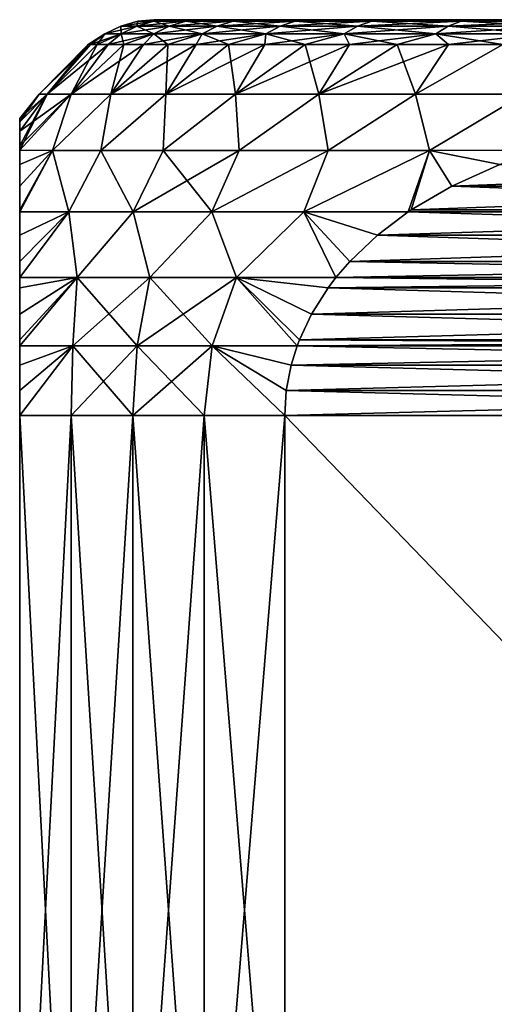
# Model space of a CAD drawing. Header units: metres. Extents: x -109 to 109, y -505 to 40.
# Tile 236 of 256: x 61.5 to 66.3, y -0.95 to 9. Entities that reach past the tile are written whole.
import ezdxf

# ---------------------------------------------------------------- set-up
doc = ezdxf.new("R2010")
doc.units = ezdxf.units.M
doc.layers.add('solid_K244224000C74', color=7, linetype='CONTINUOUS')

msp = doc.modelspace()

# ---------------------------------------------------------------- linework, layer by layer
at = {"layer": 'solid_K244224000C74'}
for points in [[(62.856674, 8.983721, -2.236709), (62.684948, 8.93535, -2.264863), (62.521057, 8.93535, -0.757916)], [(62.694824, 8.983721, -0.748495), (62.521057, 8.93535, -0.757916), (62.521057, 8.93535, 0.757916)], [(62.694824, 8.983721, -0.748495), (62.856674, 8.983721, -2.236709), (62.521057, 8.93535, -0.757916)], [(62.694824, 8.983721, 0.748495), (62.521057, 8.93535, 0.757916), (62.684948, 8.93535, 2.264863)], [(62.694824, 8.983721, 0.748495), (62.694824, 8.983721, -0.748495), (62.521057, 8.93535, 0.757916)], [(63.178486, 8.983721, -3.698701), (63.010807, 8.93535, -3.745256), (62.684948, 8.93535, -2.264863)], [(62.856674, 8.983721, -2.236709), (63.178486, 8.983721, -3.698701), (62.684948, 8.93535, -2.264863)], [(62.856674, 8.983721, 2.236709), (62.684948, 8.93535, 2.264863), (63.010807, 8.93535, 3.745256)], [(62.856674, 8.983721, 2.236709), (62.694824, 8.983721, 0.748495), (62.684948, 8.93535, 2.264863)], [(62.694824, 8.983721, 0.748495), (62.940079, 9, 1.527998), (62.854248, 9)], [(62.856674, 8.983721, 2.236709), (62.940079, 9, 1.527998), (62.694824, 8.983721, 0.748495)], [(62.694824, 8.983721, -0.748495), (62.854248, 9), (62.940079, 9, -1.527998)], [(62.694824, 8.983721, 0.748495), (62.854248, 9), (62.694824, 8.983721, -0.748495)], [(62.694824, 8.983721, -0.748495), (62.940079, 9, -1.527998), (62.856674, 8.983721, -2.236709)], [(62.940079, 9, -1.527998), (62.854248, 9), (62.940079, 9, 1.527998)], [(62.856674, 8.983721, 2.236709), (63.196533, 9, 3.03705), (62.940079, 9, 1.527998)], [(63.178486, 8.983721, 3.698701), (63.196533, 9, 3.03705), (62.856674, 8.983721, 2.236709)], [(62.856674, 8.983721, -2.236709), (62.940079, 9, -1.527998), (63.196533, 9, -3.03705)], [(62.856674, 8.983721, -2.236709), (63.196533, 9, -3.03705), (63.178486, 8.983721, -3.698701)], [(63.178486, 8.983721, 3.698701), (62.856674, 8.983721, 2.236709), (63.010807, 8.93535, 3.745256)], [(62.940079, 9, -1.527998), (62.940079, 9, 1.527998), (63.196533, 9, 3.03705)], [(63.196533, 9, -3.03705), (62.940079, 9, -1.527998), (63.196533, 9, 3.03705)], [(63.656475, 8.983721, -5.117328), (63.494816, 8.93535, -5.181739), (63.010807, 8.93535, -3.745256)], [(63.178486, 8.983721, -3.698701), (63.656475, 8.983721, -5.117328), (63.010807, 8.93535, -3.745256)], [(63.178486, 8.983721, 3.698701), (63.010807, 8.93535, 3.745256), (63.494816, 8.93535, 5.181739)], [(63.178486, 8.983721, 3.698701), (63.620392, 9, 4.507956), (63.196533, 9, 3.03705)], [(63.656475, 8.983721, 5.117328), (63.620392, 9, 4.507956), (63.178486, 8.983721, 3.698701)], [(63.178486, 8.983721, -3.698701), (63.196533, 9, -3.03705), (63.620392, 9, -4.507956)], [(63.178486, 8.983721, -3.698701), (63.620392, 9, -4.507956), (63.656475, 8.983721, -5.117328)], [(63.656475, 8.983721, 5.117328), (63.178486, 8.983721, 3.698701), (63.494816, 8.93535, 5.181739)], [(63.196533, 9, -3.03705), (63.196533, 9, 3.03705), (63.620392, 9, 4.507956)], [(63.620392, 9, -4.507956), (63.196533, 9, -3.03705), (63.620392, 9, 4.507956)], [(64.285042, 8.983721, -6.475959), (64.131294, 8.93535, -6.557472), (63.494816, 8.93535, -5.181739)], [(63.656475, 8.983721, -5.117328), (64.285042, 8.983721, -6.475959), (63.494816, 8.93535, -5.181739)], [(63.656475, 8.983721, 5.117328), (63.494816, 8.93535, 5.181739), (64.131294, 8.93535, 6.557472)], [(63.620392, 9, -4.507956), (63.620392, 9, 4.507956), (64.206253, 9, 5.922012)], [(63.656475, 8.983721, 5.117328), (64.206253, 9, 5.922012), (63.620392, 9, 4.507956)], [(64.206253, 9, -5.922012), (63.620392, 9, -4.507956), (64.206253, 9, 5.922012)], [(63.656475, 8.983721, -5.117328), (63.620392, 9, -4.507956), (64.206253, 9, -5.922012)], [(64.285042, 8.983721, 6.475959), (64.206253, 9, 5.922012), (63.656475, 8.983721, 5.117328)], [(63.656475, 8.983721, -5.117328), (64.206253, 9, -5.922012), (64.285042, 8.983721, -6.475959)], [(64.285042, 8.983721, 6.475959), (63.656475, 8.983721, 5.117328), (64.131294, 8.93535, 6.557472)], [(65.056824, 8.983721, -7.758666), (64.912788, 8.93535, -7.856324), (64.131294, 8.93535, -6.557472)], [(64.285042, 8.983721, -6.475959), (65.056824, 8.983721, -7.758666), (64.131294, 8.93535, -6.557472)], [(64.285042, 8.983721, 6.475959), (64.131294, 8.93535, 6.557472), (64.912788, 8.93535, 7.856324)], [(64.206253, 9, -5.922012), (64.206253, 9, 5.922012), (64.946648, 9, 7.261303)], [(64.285042, 8.983721, 6.475959), (64.946648, 9, 7.261303), (64.206253, 9, 5.922012)], [(64.946648, 9, -7.261303), (64.206253, 9, -5.922012), (64.946648, 9, 7.261303)], [(64.285042, 8.983721, -6.475959), (64.206253, 9, -5.922012), (64.946648, 9, -7.261303)], [(65.056824, 8.983721, 7.758666), (64.946648, 9, 7.261303), (64.285042, 8.983721, 6.475959)], [(64.285042, 8.983721, -6.475959), (64.946648, 9, -7.261303), (65.056824, 8.983721, -7.758666)], [(65.056824, 8.983721, 7.758666), (64.285042, 8.983721, 6.475959), (64.912788, 8.93535, 7.856324)], [(65.962761, 8.983721, -8.950409), (65.830132, 8.93535, -9.063067), (64.912788, 8.93535, -7.856324)], [(65.056824, 8.983721, -7.758666), (65.962761, 8.983721, -8.950409), (64.912788, 8.93535, -7.856324)], [(65.056824, 8.983721, 7.758666), (64.912788, 8.93535, 7.856324), (65.830132, 8.93535, 9.063067)], [(64.946648, 9, -7.261303), (64.946648, 9, 7.261303), (65.832489, 9, 8.50942)], [(65.056824, 8.983721, 7.758666), (65.832489, 9, 8.50942), (64.946648, 9, 7.261303)], [(65.832489, 9, -8.50942), (64.946648, 9, -7.261303), (65.832489, 9, 8.50942)], [(65.056824, 8.983721, -7.758666), (64.946648, 9, -7.261303), (65.832489, 9, -8.50942)], [(65.962761, 8.983721, 8.950409), (65.832489, 9, 8.50942), (65.056824, 8.983721, 7.758666)], [(65.056824, 8.983721, -7.758666), (65.832489, 9, -8.50942), (65.962761, 8.983721, -8.950409)], [(65.962761, 8.983721, 8.950409), (65.056824, 8.983721, 7.758666), (65.830132, 8.93535, 9.063067)], [(66.992241, 8.983721, -10.037217), (66.872566, 8.93535, -10.163555), (65.830132, 8.93535, -9.063067)], [(65.962761, 8.983721, -8.950409), (66.992241, 8.983721, -10.037217), (65.830132, 8.93535, -9.063067)], [(65.962761, 8.983721, 8.950409), (65.830132, 8.93535, 9.063067), (66.872566, 8.93535, 10.163555)], [(65.832489, 9, -8.50942), (65.832489, 9, 8.50942), (66.852661, 9, 9.650638)], [(65.962761, 8.983721, 8.950409), (66.852661, 9, 9.650638), (65.832489, 9, 8.50942)], [(66.852661, 9, -9.650638), (65.832489, 9, -8.50942), (66.852661, 9, 9.650638)], [(65.962761, 8.983721, -8.950409), (65.832489, 9, -8.50942), (66.852661, 9, -9.650638)], [(66.992241, 8.983721, 10.037217), (66.852661, 9, 9.650638), (65.962761, 8.983721, 8.950409)], [(65.962761, 8.983721, -8.950409), (66.852661, 9, -9.650638), (66.992241, 8.983721, -10.037217)], [(66.992241, 8.983721, 10.037217), (65.962761, 8.983721, 8.950409), (66.872566, 8.93535, 10.163555)], [(62.684948, 8.93535, -2.264863), (62.524609, 8.856466, -2.291149), (62.358814, 8.856466, -0.766713)], [(62.521057, 8.93535, -0.757916), (62.358814, 8.856466, -0.766713), (62.358814, 8.856466, 0.766713)], [(62.521057, 8.93535, -0.757916), (62.684948, 8.93535, -2.264863), (62.358814, 8.856466, -0.766713)], [(62.521057, 8.93535, 0.757916), (62.358814, 8.856466, 0.766713), (62.524609, 8.856466, 2.291149)], [(62.521057, 8.93535, 0.757916), (62.521057, 8.93535, -0.757916), (62.358814, 8.856466, 0.766713)], [(62.684948, 8.93535, 2.264863), (62.521057, 8.93535, 0.757916), (62.524609, 8.856466, 2.291149)], [(63.010807, 8.93535, -3.745256), (62.854248, 8.856466, -3.788724), (62.524609, 8.856466, -2.291149)], [(62.684948, 8.93535, -2.264863), (63.010807, 8.93535, -3.745256), (62.524609, 8.856466, -2.291149)], [(62.684948, 8.93535, 2.264863), (62.524609, 8.856466, 2.291149), (62.854248, 8.856466, 3.788724)], [(63.010807, 8.93535, 3.745256), (62.684948, 8.93535, 2.264863), (62.854248, 8.856466, 3.788724)], [(63.494816, 8.93535, -5.181739), (63.343872, 8.856466, -5.24188), (62.854248, 8.856466, -3.788724)], [(63.010807, 8.93535, -3.745256), (63.494816, 8.93535, -5.181739), (62.854248, 8.856466, -3.788724)], [(63.010807, 8.93535, 3.745256), (62.854248, 8.856466, 3.788724), (63.343872, 8.856466, 5.24188)], [(63.494816, 8.93535, 5.181739), (63.010807, 8.93535, 3.745256), (63.343872, 8.856466, 5.24188)], [(64.131294, 8.93535, -6.557472), (63.987743, 8.856466, -6.633579), (63.343872, 8.856466, -5.24188)], [(63.494816, 8.93535, -5.181739), (64.131294, 8.93535, -6.557472), (63.343872, 8.856466, -5.24188)], [(63.494816, 8.93535, 5.181739), (63.343872, 8.856466, 5.24188), (63.987743, 8.856466, 6.633579)], [(64.131294, 8.93535, 6.557472), (63.494816, 8.93535, 5.181739), (63.987743, 8.856466, 6.633579)], [(64.912788, 8.93535, -7.856324), (64.778305, 8.856466, -7.947506), (63.987743, 8.856466, -6.633579)], [(64.131294, 8.93535, -6.557472), (64.912788, 8.93535, -7.856324), (63.987743, 8.856466, -6.633579)], [(64.131294, 8.93535, 6.557472), (63.987743, 8.856466, 6.633579), (64.778305, 8.856466, 7.947506)], [(64.912788, 8.93535, 7.856324), (64.131294, 8.93535, 6.557472), (64.778305, 8.856466, 7.947506)], [(65.830132, 8.93535, -9.063067), (65.706299, 8.856466, -9.168255), (64.778305, 8.856466, -7.947506)], [(64.912788, 8.93535, -7.856324), (65.830132, 8.93535, -9.063067), (64.778305, 8.856466, -7.947506)], [(64.912788, 8.93535, 7.856324), (64.778305, 8.856466, 7.947506), (65.706299, 8.856466, 9.168255)], [(65.830132, 8.93535, 9.063067), (64.912788, 8.93535, 7.856324), (65.706299, 8.856466, 9.168255)], [(66.872566, 8.93535, -10.163555), (66.760834, 8.856466, -10.281515), (65.706299, 8.856466, -9.168255)], [(65.830132, 8.93535, -9.063067), (66.872566, 8.93535, -10.163555), (65.706299, 8.856466, -9.168255)], [(65.830132, 8.93535, 9.063067), (65.706299, 8.856466, 9.168255), (66.760834, 8.856466, 10.281515)], [(66.872566, 8.93535, 10.163555), (65.830132, 8.93535, 9.063067), (66.760834, 8.856466, 10.281515)], [(62.358814, 8.856466, -0.766713), (62.215321, 8.75, -0.802211), (62.19281, 8.75)], [(62.358814, 8.856466, 0.766713), (62.19281, 8.75), (62.215321, 8.75, 0.802211)], [(62.358814, 8.856466, 0.766713), (62.358814, 8.856466, -0.766713), (62.19281, 8.75)], [(62.524609, 8.856466, -2.291149), (62.282772, 8.75, -1.601897), (62.215321, 8.75, -0.802211)], [(62.358814, 8.856466, -0.766713), (62.524609, 8.856466, -2.291149), (62.215321, 8.75, -0.802211)], [(62.358814, 8.856466, 0.766713), (62.215321, 8.75, 0.802211), (62.282772, 8.75, 1.601897)], [(62.524609, 8.856466, -2.291149), (62.394958, 8.75, -2.396543), (62.282772, 8.75, -1.601897)], [(62.524609, 8.856466, 2.291149), (62.282772, 8.75, 1.601897), (62.394958, 8.75, 2.396543)], [(62.524609, 8.856466, 2.291149), (62.358814, 8.856466, 0.766713), (62.282772, 8.75, 1.601897)], [(62.854248, 8.856466, -3.788724), (62.551521, 8.75, -3.183649), (62.394958, 8.75, -2.396543)], [(62.524609, 8.856466, -2.291149), (62.854248, 8.856466, -3.788724), (62.394958, 8.75, -2.396543)], [(62.524609, 8.856466, 2.291149), (62.394958, 8.75, 2.396543), (62.551521, 8.75, 3.183649)], [(62.854248, 8.856466, 3.788724), (62.524609, 8.856466, 2.291149), (62.551521, 8.75, 3.183649)], [(62.854248, 8.856466, -3.788724), (62.751976, 8.75, -3.960738), (62.551521, 8.75, -3.183649)], [(62.854248, 8.856466, 3.788724), (62.551521, 8.75, 3.183649), (62.751976, 8.75, 3.960738)], [(63.343872, 8.856466, -5.24188), (62.995682, 8.75, -4.725365), (62.751976, 8.75, -3.960738)], [(62.854248, 8.856466, -3.788724), (63.343872, 8.856466, -5.24188), (62.751976, 8.75, -3.960738)], [(62.854248, 8.856466, 3.788724), (62.751976, 8.75, 3.960738), (62.995682, 8.75, 4.725365)], [(63.343872, 8.856466, 5.24188), (62.854248, 8.856466, 3.788724), (62.995682, 8.75, 4.725365)], [(63.343872, 8.856466, -5.24188), (63.281879, 8.75, -5.475124), (62.995682, 8.75, -4.725365)], [(63.343872, 8.856466, 5.24188), (62.995682, 8.75, 4.725365), (63.281879, 8.75, 5.475124)], [(63.987743, 8.856466, -6.633579), (63.609669, 8.75, -6.207657), (63.281879, 8.75, -5.475124)], [(63.343872, 8.856466, -5.24188), (63.987743, 8.856466, -6.633579), (63.281879, 8.75, -5.475124)], [(63.343872, 8.856466, 5.24188), (63.281879, 8.75, 5.475124), (63.609669, 8.75, 6.207657)], [(63.987743, 8.856466, 6.633579), (63.343872, 8.856466, 5.24188), (63.609669, 8.75, 6.207657)], [(63.987743, 8.856466, -6.633579), (63.978012, 8.75, -6.920658), (63.609669, 8.75, -6.207657)], [(63.987743, 8.856466, 6.633579), (63.609669, 8.75, 6.207657), (63.978012, 8.75, 6.920658)], [(64.778305, 8.856466, -7.947506), (64.385757, 8.75, -7.611884), (63.978012, 8.75, -6.920658)], [(63.987743, 8.856466, -6.633579), (64.778305, 8.856466, -7.947506), (63.978012, 8.75, -6.920658)], [(63.987743, 8.856466, 6.633579), (63.978012, 8.75, 6.920658), (64.385757, 8.75, 7.611884)], [(64.778305, 8.856466, 7.947506), (63.987743, 8.856466, 6.633579), (64.385757, 8.75, 7.611884)], [(64.778305, 8.856466, -7.947506), (64.831619, 8.75, -8.27916), (64.385757, 8.75, -7.611884)], [(64.778305, 8.856466, 7.947506), (64.385757, 8.75, 7.611884), (64.831619, 8.75, 8.27916)], [(64.778305, 8.856466, -7.947506), (65.706299, 8.856466, -9.168255), (64.831619, 8.75, -8.27916)], [(64.778305, 8.856466, 7.947506), (64.831619, 8.75, 8.27916), (65.314186, 8.75, 8.920386)], [(65.706299, 8.856466, 9.168255), (64.778305, 8.856466, 7.947506), (65.314186, 8.75, 8.920386)], [(65.706299, 8.856466, -9.168255), (65.314186, 8.75, -8.920386), (64.831619, 8.75, -8.27916)], [(65.706299, 8.856466, -9.168255), (65.831955, 8.75, -9.533546), (65.314186, 8.75, -8.920386)], [(65.706299, 8.856466, 9.168255), (65.314186, 8.75, 8.920386), (65.831955, 8.75, 9.533546)], [(65.706299, 8.856466, -9.168255), (66.760834, 8.856466, -10.281515), (65.831955, 8.75, -9.533546)], [(65.706299, 8.856466, 9.168255), (65.831955, 8.75, 9.533546), (66.383293, 8.75, 10.116711)], [(66.760834, 8.856466, 10.281515), (65.706299, 8.856466, 9.168255), (66.383293, 8.75, 10.116711)], [(66.760834, 8.856466, -10.281515), (66.383293, 8.75, -10.116711), (65.831955, 8.75, -9.533546)], [(62.215321, 8.75, -0.802211), (61.778606, 8.246708, -1.547281), (61.697517, 8.246708)], [(62.19281, 8.75), (61.697517, 8.246708), (61.778606, 8.246708, 1.547281)], [(62.19281, 8.75), (62.215321, 8.75, -0.802211), (61.697517, 8.246708)], [(62.394958, 8.75, -2.396543), (62.020985, 8.246708, -3.07761), (61.778606, 8.246708, -1.547281)], [(62.282772, 8.75, -1.601897), (62.394958, 8.75, -2.396543), (61.778606, 8.246708, -1.547281)], [(62.215321, 8.75, -0.802211), (62.282772, 8.75, -1.601897), (61.778606, 8.246708, -1.547281)], [(62.282772, 8.75, 1.601897), (61.778606, 8.246708, 1.547281), (62.020985, 8.246708, 3.07761)], [(62.215321, 8.75, 0.802211), (62.19281, 8.75), (61.778606, 8.246708, 1.547281)], [(62.282772, 8.75, 1.601897), (62.215321, 8.75, 0.802211), (61.778606, 8.246708, 1.547281)], [(62.751976, 8.75, -3.960738), (62.422001, 8.246708, -4.574219), (62.020985, 8.246708, -3.07761)], [(62.551521, 8.75, -3.183649), (62.751976, 8.75, -3.960738), (62.020985, 8.246708, -3.07761)], [(62.394958, 8.75, -2.396543), (62.551521, 8.75, -3.183649), (62.020985, 8.246708, -3.07761)], [(62.551521, 8.75, 3.183649), (62.020985, 8.246708, 3.07761), (62.422001, 8.246708, 4.574219)], [(62.394958, 8.75, 2.396543), (62.282772, 8.75, 1.601897), (62.020985, 8.246708, 3.07761)], [(62.551521, 8.75, 3.183649), (62.394958, 8.75, 2.396543), (62.020985, 8.246708, 3.07761)], [(63.281879, 8.75, -5.475124), (62.977257, 8.246708, -6.020713), (62.422001, 8.246708, -4.574219)], [(62.995682, 8.75, -4.725365), (63.281879, 8.75, -5.475124), (62.422001, 8.246708, -4.574219)], [(62.751976, 8.75, -3.960738), (62.995682, 8.75, -4.725365), (62.422001, 8.246708, -4.574219)], [(62.995682, 8.75, 4.725365), (62.422001, 8.246708, 4.574219), (62.977257, 8.246708, 6.020713)], [(62.751976, 8.75, 3.960738), (62.551521, 8.75, 3.183649), (62.422001, 8.246708, 4.574219)], [(62.995682, 8.75, 4.725365), (62.751976, 8.75, 3.960738), (62.422001, 8.246708, 4.574219)], [(63.978012, 8.75, -6.920658), (63.680672, 8.246708, -7.401242), (62.977257, 8.246708, -6.020713)], [(63.609669, 8.75, -6.207657), (63.978012, 8.75, -6.920658), (62.977257, 8.246708, -6.020713)], [(63.281879, 8.75, -5.475124), (63.609669, 8.75, -6.207657), (62.977257, 8.246708, -6.020713)], [(63.609669, 8.75, 6.207657), (62.977257, 8.246708, 6.020713), (63.680672, 8.246708, 7.401242)], [(63.281879, 8.75, 5.475124), (62.995682, 8.75, 4.725365), (62.977257, 8.246708, 6.020713)], [(63.609669, 8.75, 6.207657), (63.281879, 8.75, 5.475124), (62.977257, 8.246708, 6.020713)], [(63.978012, 8.75, 6.920658), (63.609669, 8.75, 6.207657), (63.680672, 8.246708, 7.401242)], [(64.831619, 8.75, -8.27916), (64.524536, 8.246708, -8.700682), (63.680672, 8.246708, -7.401242)], [(64.385757, 8.75, -7.611884), (64.831619, 8.75, -8.27916), (63.680672, 8.246708, -7.401242)], [(63.978012, 8.75, -6.920658), (64.385757, 8.75, -7.611884), (63.680672, 8.246708, -7.401242)], [(64.385757, 8.75, 7.611884), (63.680672, 8.246708, 7.401242), (64.524536, 8.246708, 8.700682)], [(64.385757, 8.75, 7.611884), (63.978012, 8.75, 6.920658), (63.680672, 8.246708, 7.401242)], [(64.831619, 8.75, 8.27916), (64.385757, 8.75, 7.611884), (64.524536, 8.246708, 8.700682)], [(65.831955, 8.75, -9.533546), (65.499611, 8.246708, -9.904796), (64.524536, 8.246708, -8.700682)], [(65.314186, 8.75, -8.920386), (65.831955, 8.75, -9.533546), (64.524536, 8.246708, -8.700682)], [(64.831619, 8.75, -8.27916), (65.314186, 8.75, -8.920386), (64.524536, 8.246708, -8.700682)], [(65.314186, 8.75, 8.920386), (64.524536, 8.246708, 8.700682), (65.499611, 8.246708, 9.904796)], [(65.314186, 8.75, 8.920386), (64.831619, 8.75, 8.27916), (64.524536, 8.246708, 8.700682)], [(65.831955, 8.75, 9.533546), (65.314186, 8.75, 8.920386), (65.499611, 8.246708, 9.904796)], [(66.383293, 8.75, -10.116711), (66.595207, 8.246708, -11.000389), (65.499611, 8.246708, -9.904796)], [(65.831955, 8.75, -9.533546), (66.383293, 8.75, -10.116711), (65.499611, 8.246708, -9.904796)], [(66.383293, 8.75, 10.116711), (65.499611, 8.246708, 9.904796), (66.595207, 8.246708, 11.000389)], [(66.383293, 8.75, 10.116711), (65.831955, 8.75, 9.533546), (65.499611, 8.246708, 9.904796)], [(62.020985, 8.246708, 3.07761), (61.5, 7.681266, 2.580307), (61.832474, 7.678064, 4.072185)], [(61.778606, 8.246708, 1.547281), (61.5, 7.725727, 2.404724), (61.5, 7.681266, 2.580307)], [(62.020985, 8.246708, 3.07761), (61.778606, 8.246708, 1.547281), (61.5, 7.681266, 2.580307)], [(61.778606, 8.246708, 1.547281), (61.5, 7.873516, 1.661066), (61.5, 7.725727, 2.404724)], [(61.778606, 8.246708, 1.547281), (61.5, 7.967772, 0.847821), (61.5, 7.873516, 1.661066)], [(61.697517, 8.246708), (61.5, 8, 0.000001), (61.5, 7.967772, 0.847821)], [(61.778606, 8.246708, 1.547281), (61.697517, 8.246708), (61.5, 7.967772, 0.847821)], [(61.778606, 8.246708, -1.547281), (61.5, 7.967772, -0.847818), (61.5, 8, 0.000001)], [(61.697517, 8.246708), (61.778606, 8.246708, -1.547281), (61.5, 8, 0.000001)], [(61.778606, 8.246708, -1.547281), (61.5, 7.873516, -1.661064), (61.5, 7.967772, -0.847818)], [(62.020985, 8.246708, -3.07761), (61.5, 7.725728, -2.404723), (61.5, 7.873516, -1.661064)], [(61.778606, 8.246708, -1.547281), (62.020985, 8.246708, -3.07761), (61.5, 7.873516, -1.661064)], [(62.020985, 8.246708, -3.07761), (61.5, 7.681266, -2.580307), (61.5, 7.725728, -2.404723)], [(62.020985, 8.246708, -3.07761), (61.832474, 7.678064, -4.072185), (61.5, 7.681266, -2.580307)], [(62.422001, 8.246708, 4.574219), (61.832474, 7.678064, 4.072185), (62.318447, 7.678064, 5.53196)], [(62.422001, 8.246708, 4.574219), (62.020985, 8.246708, 3.07761), (61.832474, 7.678064, 4.072185)], [(62.422001, 8.246708, -4.574219), (62.318447, 7.678064, -5.53196), (61.832474, 7.678064, -4.072185)], [(62.020985, 8.246708, -3.07761), (62.422001, 8.246708, -4.574219), (61.832474, 7.678064, -4.072185)], [(62.977257, 8.246708, 6.020713), (62.318447, 7.678064, 5.53196), (62.949295, 7.678064, 6.935224)], [(62.977257, 8.246708, 6.020713), (62.422001, 8.246708, 4.574219), (62.318447, 7.678064, 5.53196)], [(62.977257, 8.246708, -6.020713), (62.949295, 7.678064, -6.935224), (62.318447, 7.678064, -5.53196)], [(62.422001, 8.246708, -4.574219), (62.977257, 8.246708, -6.020713), (62.318447, 7.678064, -5.53196)], [(63.680672, 8.246708, 7.401242), (62.949295, 7.678064, 6.935224), (63.718563, 7.678064, 8.267641)], [(63.680672, 8.246708, 7.401242), (62.977257, 8.246708, 6.020713), (62.949295, 7.678064, 6.935224)], [(63.680672, 8.246708, -7.401242), (63.718567, 7.678064, -8.267641), (62.949295, 7.678064, -6.935224)], [(62.977257, 8.246708, -6.020713), (63.680672, 8.246708, -7.401242), (62.949295, 7.678064, -6.935224)], [(64.524536, 8.246708, 8.700682), (63.680672, 8.246708, 7.401242), (63.718563, 7.678064, 8.267641)], [(63.680672, 8.246708, -7.401242), (64.524536, 8.246708, -8.700682), (63.718567, 7.678064, -8.267641)], [(64.524536, 8.246708, 8.700682), (63.718563, 7.678064, 8.267641), (64.618401, 7.678064, 9.5156)], [(64.524536, 8.246708, -8.700682), (64.618408, 7.678064, -9.515601), (63.718567, 7.678064, -8.267641)], [(65.499611, 8.246708, 9.904796), (64.524536, 8.246708, 8.700682), (64.618401, 7.678064, 9.5156)], [(64.524536, 8.246708, -8.700682), (65.499611, 8.246708, -9.904796), (64.618408, 7.678064, -9.515601)], [(65.499611, 8.246708, 9.904796), (64.618401, 7.678064, 9.5156), (65.639618, 7.678064, 10.666354)], [(65.499611, 8.246708, -9.904796), (65.639618, 7.678064, -10.666354), (64.618408, 7.678064, -9.515601)], [(66.595207, 8.246708, 11.000389), (65.499611, 8.246708, 9.904796), (65.639618, 7.678064, 10.666354)], [(65.499611, 8.246708, -9.904796), (66.595207, 8.246708, -11.000389), (65.639618, 7.678064, -10.666354)], [(66.595207, 8.246708, 11.000389), (65.639618, 7.678064, 10.666354), (66.765381, 7.681265, 11.700225)], [(66.595207, 8.246708, -11.000389), (66.765381, 7.681265, -11.700225), (65.639618, 7.678064, -10.666354)], [(61.5, 7.967772, -0.847818), (61.5, 7.967772, 0.847821), (61.5, 8, 0.000001)], [(61.5, 7.873516, -1.661064), (61.5, 7.873516, 1.661066), (61.5, 7.967772, 0.847821)], [(61.5, 7.873516, -1.661064), (61.5, 7.967772, 0.847821), (61.5, 7.967772, -0.847818)], [(61.5, 7.725728, -2.404723), (61.5, 7.725727, 2.404724), (61.5, 7.873516, 1.661066)], [(61.5, 7.725728, -2.404723), (61.5, 7.873516, 1.661066), (61.5, 7.873516, -1.661064)], [(61.5, 7.681266, -2.580307), (61.5, 7.725727, 2.404724), (61.5, 7.725728, -2.404723)], [(61.5, 7.681266, -2.580307), (61.5, 7.681266, 2.580307), (61.5, 7.725727, 2.404724)], [(61.832474, 7.678064, 4.072185), (61.5, 7.681266, 2.580307), (61.5, 7.536862, 3.05788)], [(61.5, 7.536862, -3.05788), (61.5, 7.536862, 3.05788), (61.5, 7.681266, 2.580307)], [(61.5, 7.536862, -3.05788), (61.5, 7.681266, 2.580307), (61.5, 7.681266, -2.580307)], [(61.5, 7.536862, -3.05788), (61.5, 7.681266, -2.580307), (61.832474, 7.678064, -4.072185)], [(61.832474, 7.678064, 4.072185), (61.5, 7.056078, 4.127949), (61.997616, 7.055901, 5.632504)], [(61.832474, 7.678064, 4.072185), (61.5, 7.076954, 4.092218), (61.5, 7.056078, 4.127949)], [(61.832474, 7.678064, 4.072185), (61.5, 7.317903, 3.618245), (61.5, 7.076954, 4.092218)], [(61.832474, 7.678064, 4.072185), (61.5, 7.536862, 3.05788), (61.5, 7.317903, 3.618245)], [(61.5, 7.056078, -4.127949), (61.832474, 7.678064, -4.072185), (61.997616, 7.055901, -5.632504)], [(61.5, 7.076954, -4.092218), (61.832474, 7.678064, -4.072185), (61.5, 7.056078, -4.127949)], [(61.5, 7.317903, -3.618245), (61.832474, 7.678064, -4.072185), (61.5, 7.076954, -4.092218)], [(61.5, 7.317903, -3.618245), (61.5, 7.536862, -3.05788), (61.832474, 7.678064, -4.072185)], [(62.318447, 7.678064, 5.53196), (61.832474, 7.678064, 4.072185), (61.997616, 7.055901, 5.632504)], [(61.997616, 7.055901, -5.632504), (61.832474, 7.678064, -4.072185), (62.318447, 7.678064, -5.53196)], [(62.318447, 7.678064, 5.53196), (61.997616, 7.055901, 5.632504), (62.647202, 7.055901, 7.081254)], [(61.997616, 7.055901, -5.632504), (62.318447, 7.678064, -5.53196), (62.647202, 7.055901, -7.081254)], [(62.949295, 7.678064, 6.935224), (62.318447, 7.678064, 5.53196), (62.647202, 7.055901, 7.081254)], [(62.647202, 7.055901, -7.081254), (62.318447, 7.678064, -5.53196), (62.949295, 7.678064, -6.935224)], [(62.949295, 7.678064, 6.935224), (62.647202, 7.055901, 7.081254), (63.441055, 7.055901, 8.456253)], [(62.647202, 7.055901, -7.081254), (62.949295, 7.678064, -6.935224), (63.718567, 7.678064, -8.267641)], [(62.647202, 7.055901, -7.081254), (63.718567, 7.678064, -8.267641), (63.441055, 7.055901, -8.456253)], [(63.718563, 7.678064, 8.267641), (62.949295, 7.678064, 6.935224), (63.441055, 7.055901, 8.456253)], [(64.618401, 7.678064, 9.5156), (63.441055, 7.055901, 8.456253), (64.370918, 7.055901, 9.743183)], [(64.618401, 7.678064, 9.5156), (63.718563, 7.678064, 8.267641), (63.441055, 7.055901, 8.456253)], [(63.441055, 7.055901, -8.456253), (63.718567, 7.678064, -8.267641), (64.618408, 7.678064, -9.515601)], [(63.441055, 7.055901, -8.456253), (64.618408, 7.678064, -9.515601), (64.370918, 7.055901, -9.743183)], [(65.639618, 7.678064, 10.666354), (64.370918, 7.055901, 9.743183), (65.425095, 7.056078, 10.926407)], [(65.639618, 7.678064, 10.666354), (64.618401, 7.678064, 9.5156), (64.370918, 7.055901, 9.743183)], [(64.370918, 7.055901, -9.743183), (64.618408, 7.678064, -9.515601), (65.639618, 7.678064, -10.666354)], [(64.370918, 7.055901, -9.743183), (65.639618, 7.678064, -10.666354), (65.425095, 7.056078, -10.926407)], [(65.639618, 7.678064, 10.666354), (65.425095, 7.056078, 10.926407), (65.456078, 7.076983, 10.944297)], [(65.45607, 7.076979, -10.944294), (65.425095, 7.056078, -10.926407), (65.639618, 7.678064, -10.666354)], [(65.866539, 7.317917, -11.181274), (65.45607, 7.076979, -10.944294), (65.639618, 7.678064, -10.666354)], [(65.866539, 7.317919, 11.181277), (65.639618, 7.678064, 10.666354), (65.456078, 7.076983, 10.944297)], [(66.351807, 7.536867, 11.461448), (66.765381, 7.681265, 11.700225), (65.639618, 7.678064, 10.666354)], [(66.351807, 7.536867, -11.461447), (65.639618, 7.678064, -10.666354), (66.765381, 7.681265, -11.700225)], [(65.866539, 7.317919, 11.181277), (66.351807, 7.536867, 11.461448), (65.639618, 7.678064, 10.666354)], [(66.351807, 7.536867, -11.461447), (65.866539, 7.317917, -11.181274), (65.639618, 7.678064, -10.666354)], [(61.5, 7.317903, -3.618245), (61.5, 7.317903, 3.618245), (61.5, 7.536862, 3.05788)], [(61.5, 7.317903, -3.618245), (61.5, 7.536862, 3.05788), (61.5, 7.536862, -3.05788)], [(71.648193, 7.536865, 14.519318), (66.351807, 7.536867, 11.461448), (65.866539, 7.317919, 11.181277)], [(72.133469, 7.317916, -14.799488), (65.866539, 7.317917, -11.181274), (66.351807, 7.536867, -11.461447)], [(72.133461, 7.317918, 14.799486), (71.648193, 7.536865, 14.519318), (65.866539, 7.317919, 11.181277)], [(61.5, 7.076954, -4.092218), (61.5, 7.076954, 4.092218), (61.5, 7.317903, 3.618245)], [(61.5, 7.317903, -3.618245), (61.5, 7.076954, -4.092218), (61.5, 7.317903, 3.618245)], [(72.54393, 7.076979, -15.036469), (65.45607, 7.076979, -10.944294), (65.866539, 7.317917, -11.181274)], [(72.133461, 7.317918, 14.799486), (65.866539, 7.317919, 11.181277), (65.456078, 7.076983, 10.944297)], [(72.133461, 7.317918, 14.799486), (65.456078, 7.076983, 10.944297), (72.543922, 7.076982, 15.036466)], [(72.133469, 7.317916, -14.799488), (72.54393, 7.076979, -15.036469), (65.866539, 7.317917, -11.181274)], [(61.5, 7.056078, -4.127949), (61.5, 7.056078, 4.127949), (61.5, 7.076954, 4.092218)], [(61.5, 7.076954, -4.092218), (61.5, 7.056078, -4.127949), (61.5, 7.076954, 4.092218)], [(72.543922, 7.076982, 15.036466), (65.456078, 7.076983, 10.944297), (65.425095, 7.056078, 10.926407)], [(72.543922, 7.076982, 15.036466), (65.425095, 7.056078, 10.926407), (72.574905, 7.056078, 15.054355)], [(72.574905, 7.056078, -15.054355), (65.425095, 7.056078, -10.926407), (65.45607, 7.076979, -10.944294)], [(72.54393, 7.076979, -15.036469), (72.574905, 7.056078, -15.054355), (65.45607, 7.076979, -10.944294)], [(61.997616, 7.055901, 5.632504), (61.5, 7.056078, 4.127949), (61.5, 6.820852, 4.48677)], [(61.5, 6.820852, -4.48677), (61.5, 6.820852, 4.48677), (61.5, 7.056078, 4.127949)], [(61.5, 6.820852, -4.48677), (61.5, 7.056078, 4.127949), (61.5, 7.056078, -4.127949)], [(61.5, 6.820852, -4.48677), (61.5, 7.056078, -4.127949), (61.997616, 7.055901, -5.632504)], [(61.997616, 7.055901, 5.632504), (61.5, 6.391942, 4.97132), (62.081448, 6.392651, 6.466288)], [(61.997616, 7.055901, 5.632504), (61.5, 6.556219, 4.80786), (61.5, 6.391942, 4.97132)], [(61.997616, 7.055901, 5.632504), (61.5, 6.820852, 4.48677), (61.5, 6.556219, 4.80786)], [(61.997616, 7.055901, -5.632504), (62.081448, 6.392651, -6.466288), (61.5, 6.391942, -4.97132)], [(61.997616, 7.055901, -5.632504), (61.5, 6.391942, -4.97132), (61.5, 6.556219, -4.80786)], [(61.5, 6.820852, -4.48677), (61.997616, 7.055901, -5.632504), (61.5, 6.556219, -4.80786)], [(62.647202, 7.055901, 7.081254), (61.997616, 7.055901, 5.632504), (62.081448, 6.392651, 6.466288)], [(61.997616, 7.055901, -5.632504), (62.647202, 7.055901, -7.081254), (62.081448, 6.392651, -6.466288)], [(62.647202, 7.055901, 7.081254), (62.081448, 6.392651, 6.466288), (62.814949, 6.392651, 7.901069)], [(62.647202, 7.055901, -7.081254), (62.814949, 6.392651, -7.901069), (62.081448, 6.392651, -6.466288)], [(63.441055, 7.055901, 8.456253), (62.647202, 7.055901, 7.081254), (62.814949, 6.392651, 7.901069)], [(62.647202, 7.055901, -7.081254), (63.441055, 7.055901, -8.456253), (62.814949, 6.392651, -7.901069)], [(63.441055, 7.055901, 8.456253), (62.814949, 6.392651, 7.901069), (63.690754, 6.392651, 9.253689)], [(63.441055, 7.055901, -8.456253), (63.690754, 6.392651, -9.253689), (62.814949, 6.392651, -7.901069)], [(64.370918, 7.055901, 9.743183), (63.441055, 7.055901, 8.456253), (63.690754, 6.392651, 9.253689)], [(63.441055, 7.055901, -8.456253), (64.370918, 7.055901, -9.743183), (63.690754, 6.392651, -9.253689)], [(64.370918, 7.055901, 9.743183), (63.690754, 6.392651, 9.253689), (64.69471, 6.391943, 10.504721)], [(64.370918, 7.055901, -9.743183), (64.69471, 6.391943, -10.504721), (63.690754, 6.392651, -9.253689)], [(65.114395, 6.820894, 10.747025), (65.425095, 7.056078, 10.926407), (64.370918, 7.055901, 9.743183)], [(64.370918, 7.055901, -9.743183), (65.425095, 7.056078, -10.926407), (65.114388, 6.820889, -10.747021)], [(64.370918, 7.055901, 9.743183), (64.69471, 6.391943, 10.504721), (64.836311, 6.556264, 10.586475)], [(65.114395, 6.820894, 10.747025), (64.370918, 7.055901, 9.743183), (64.836311, 6.556264, 10.586475)], [(64.370918, 7.055901, -9.743183), (64.836311, 6.556259, -10.586473), (64.69471, 6.391943, -10.504721)], [(64.370918, 7.055901, -9.743183), (65.114388, 6.820889, -10.747021), (64.836311, 6.556259, -10.586473)], [(72.885612, 6.820889, -15.233741), (65.114388, 6.820889, -10.747021), (65.425095, 7.056078, -10.926407)], [(72.574905, 7.056078, 15.054355), (65.425095, 7.056078, 10.926407), (65.114395, 6.820894, 10.747025)], [(72.885605, 6.820894, 15.233738), (72.574905, 7.056078, 15.054355), (65.114395, 6.820894, 10.747025)], [(72.885612, 6.820889, -15.233741), (65.425095, 7.056078, -10.926407), (72.574905, 7.056078, -15.054355)], [(61.5, 6.556219, -4.80786), (61.5, 6.556219, 4.80786), (61.5, 6.820852, 4.48677)], [(61.5, 6.820852, -4.48677), (61.5, 6.556219, -4.80786), (61.5, 6.820852, 4.48677)], [(72.885605, 6.820894, 15.233738), (65.114395, 6.820894, 10.747025), (64.836311, 6.556264, 10.586475)], [(73.163689, 6.556264, 15.394287), (72.885605, 6.820894, 15.233738), (64.836311, 6.556264, 10.586475)], [(73.163689, 6.556259, -15.39429), (64.836311, 6.556259, -10.586473), (65.114388, 6.820889, -10.747021)], [(72.885612, 6.820889, -15.233741), (73.163689, 6.556259, -15.39429), (65.114388, 6.820889, -10.747021)], [(61.5, 6.391942, -4.97132), (61.5, 6.391942, 4.97132), (61.5, 6.556219, 4.80786)], [(61.5, 6.556219, -4.80786), (61.5, 6.391942, -4.97132), (61.5, 6.556219, 4.80786)], [(73.163689, 6.556264, 15.394287), (64.836311, 6.556264, 10.586475), (64.69471, 6.391943, 10.504721)], [(73.163689, 6.556264, 15.394287), (64.69471, 6.391943, 10.504721), (73.30529, 6.391943, 15.476041)], [(73.30529, 6.391943, -15.476041), (64.69471, 6.391943, -10.504721), (64.836311, 6.556259, -10.586473)], [(73.163689, 6.556259, -15.39429), (73.30529, 6.391943, -15.476041), (64.836311, 6.556259, -10.586473)], [(62.081448, 6.392651, 6.466288), (61.5, 5.701084, 5.424271), (62.036129, 5.701569, 6.724288)], [(62.081448, 6.392651, 6.466288), (61.5, 5.763498, 5.397085), (61.5, 5.701084, 5.424271)], [(62.081448, 6.392651, 6.466288), (61.5, 6.024408, 5.255403), (61.5, 5.763498, 5.397085)], [(62.081448, 6.392651, 6.466288), (61.5, 6.289231, 5.061654), (61.5, 6.024408, 5.255403)], [(62.081448, 6.392651, 6.466288), (61.5, 6.391942, 4.97132), (61.5, 6.289231, 5.061654)], [(62.081448, 6.392651, -6.466288), (62.036129, 5.701569, -6.724288), (61.5, 5.701084, -5.424271)], [(62.081448, 6.392651, -6.466288), (61.5, 5.701084, -5.424271), (61.5, 5.763498, -5.397085)], [(61.5, 6.024408, -5.255403), (62.081448, 6.392651, -6.466288), (61.5, 5.763498, -5.397085)], [(61.5, 6.289231, -5.061654), (61.5, 6.391942, -4.97132), (62.081448, 6.392651, -6.466288)], [(61.5, 6.024408, -5.255403), (61.5, 6.289231, -5.061654), (62.081448, 6.392651, -6.466288)], [(61.5, 6.289231, -5.061654), (61.5, 6.289231, 5.061654), (61.5, 6.391942, 4.97132)], [(61.5, 6.289231, -5.061654), (61.5, 6.391942, 4.97132), (61.5, 6.391942, -4.97132)], [(62.081448, 6.392651, 6.466288), (62.036129, 5.701569, 6.724288), (62.686432, 5.701569, 7.975268)], [(62.814949, 6.392651, -7.901069), (62.686432, 5.701569, -7.975268), (62.036129, 5.701569, -6.724288)], [(62.081448, 6.392651, -6.466288), (62.814949, 6.392651, -7.901069), (62.036129, 5.701569, -6.724288)], [(62.814949, 6.392651, 7.901069), (62.081448, 6.392651, 6.466288), (62.686432, 5.701569, 7.975268)], [(62.814949, 6.392651, 7.901069), (62.686432, 5.701569, 7.975268), (63.44466, 5.701569, 9.163936)], [(63.690754, 6.392651, -9.253689), (63.44466, 5.701569, -9.163936), (62.686432, 5.701569, -7.975268)], [(62.814949, 6.392651, -7.901069), (63.690754, 6.392651, -9.253689), (62.686432, 5.701569, -7.975268)], [(63.690754, 6.392651, 9.253689), (62.814949, 6.392651, 7.901069), (63.44466, 5.701569, 9.163936)], [(63.690754, 6.392651, 9.253689), (63.44466, 5.701569, 9.163936), (64.302444, 5.701083, 10.278246)], [(63.690754, 6.392651, -9.253689), (64.302444, 5.701084, -10.278246), (63.44466, 5.701569, -9.163936)], [(63.690754, 6.392651, 9.253689), (64.302444, 5.701083, 10.278246), (64.325996, 5.763527, 10.291845)], [(64.448708, 6.024443, 10.362691), (63.690754, 6.392651, 9.253689), (64.325996, 5.763527, 10.291845)], [(64.616508, 6.289272, 10.459571), (64.69471, 6.391943, 10.504721), (63.690754, 6.392651, 9.253689)], [(64.448708, 6.024443, 10.362691), (64.616508, 6.289272, 10.459571), (63.690754, 6.392651, 9.253689)], [(63.690754, 6.392651, -9.253689), (64.325996, 5.763524, -10.291844), (64.302444, 5.701084, -10.278246)], [(63.690754, 6.392651, -9.253689), (64.448708, 6.024439, -10.362689), (64.325996, 5.763524, -10.291844)], [(63.690754, 6.392651, -9.253689), (64.616508, 6.289267, -10.459569), (64.448708, 6.024439, -10.362689)], [(63.690754, 6.392651, -9.253689), (64.69471, 6.391943, -10.504721), (64.616508, 6.289267, -10.459569)], [(73.30529, 6.391943, 15.476041), (64.69471, 6.391943, 10.504721), (64.616508, 6.289272, 10.459571)], [(73.383492, 6.289272, 15.521191), (73.30529, 6.391943, 15.476041), (64.616508, 6.289272, 10.459571)], [(73.383492, 6.289267, -15.521193), (64.616508, 6.289267, -10.459569), (64.69471, 6.391943, -10.504721)], [(73.383492, 6.289267, -15.521193), (64.69471, 6.391943, -10.504721), (73.30529, 6.391943, -15.476041)], [(61.5, 6.024408, -5.255403), (61.5, 6.024408, 5.255403), (61.5, 6.289231, 5.061654)], [(61.5, 6.024408, -5.255403), (61.5, 6.289231, 5.061654), (61.5, 6.289231, -5.061654)], [(73.383492, 6.289272, 15.521191), (64.616508, 6.289272, 10.459571), (64.448708, 6.024443, 10.362691)], [(73.551292, 6.024443, 15.618072), (73.383492, 6.289272, 15.521191), (64.448708, 6.024443, 10.362691)], [(73.551292, 6.024439, -15.618073), (64.448708, 6.024439, -10.362689), (64.616508, 6.289267, -10.459569)], [(73.551292, 6.024439, -15.618073), (64.616508, 6.289267, -10.459569), (73.383492, 6.289267, -15.521193)], [(61.5, 5.763498, -5.397085), (61.5, 5.763498, 5.397085), (61.5, 6.024408, 5.255403)], [(61.5, 6.024408, -5.255403), (61.5, 5.763498, -5.397085), (61.5, 6.024408, 5.255403)], [(73.551292, 6.024443, 15.618072), (64.448708, 6.024443, 10.362691), (64.325996, 5.763527, 10.291845)], [(73.551292, 6.024443, 15.618072), (64.325996, 5.763527, 10.291845), (73.674004, 5.763527, 15.688917)], [(73.674004, 5.763524, -15.688918), (64.325996, 5.763524, -10.291844), (64.448708, 6.024439, -10.362689)], [(73.551292, 6.024439, -15.618073), (73.674004, 5.763524, -15.688918), (64.448708, 6.024439, -10.362689)], [(61.5, 5.701084, -5.424271), (61.5, 5.701084, 5.424271), (61.5, 5.763498, 5.397085)], [(61.5, 5.763498, -5.397085), (61.5, 5.701084, -5.424271), (61.5, 5.763498, 5.397085)], [(62.036129, 5.701569, 6.724288), (61.5, 5, 5.567764), (62.020638, 5, 6.807937)], [(62.036129, 5.701569, 6.724288), (61.5, 5.252604, 5.549412), (61.5, 5, 5.567764)], [(62.036129, 5.701569, 6.724288), (61.5, 5.506305, 5.493558), (61.5, 5.252604, 5.549412)], [(62.036129, 5.701569, 6.724288), (61.5, 5.701084, 5.424271), (61.5, 5.506305, 5.493558)], [(62.036129, 5.701569, -6.724288), (62.020638, 5, -6.807937), (61.5, 5, -5.567764)], [(61.5, 5.252604, -5.549412), (62.036129, 5.701569, -6.724288), (61.5, 5, -5.567764)], [(61.5, 5.506305, -5.493558), (61.5, 5.701084, -5.424271), (62.036129, 5.701569, -6.724288)], [(61.5, 5.252604, -5.549412), (61.5, 5.506305, -5.493558), (62.036129, 5.701569, -6.724288)], [(61.5, 5.506305, -5.493558), (61.5, 5.506305, 5.493558), (61.5, 5.701084, 5.424271)], [(61.5, 5.506305, -5.493558), (61.5, 5.701084, 5.424271), (61.5, 5.701084, -5.424271)], [(62.036129, 5.701569, 6.724288), (62.020638, 5, 6.807937), (62.643593, 5, 8)], [(62.686432, 5.701569, -7.975268), (62.643593, 5, -8), (62.020638, 5, -6.807937)], [(62.036129, 5.701569, -6.724288), (62.686432, 5.701569, -7.975268), (62.020638, 5, -6.807937)], [(62.686432, 5.701569, 7.975268), (62.036129, 5.701569, 6.724288), (62.643593, 5, 8)], [(62.686432, 5.701569, 7.975268), (62.643593, 5, 8), (63.364471, 5, 9.135529)], [(63.44466, 5.701569, -9.163936), (63.364471, 5, -9.135529), (62.643593, 5, -8)], [(62.686432, 5.701569, -7.975268), (63.44466, 5.701569, -9.163936), (62.643593, 5, -8)], [(63.44466, 5.701569, 9.163936), (62.686432, 5.701569, 7.975268), (63.364471, 5, 9.135529)], [(63.44466, 5.701569, 9.163936), (63.364471, 5, 9.135529), (64.178177, 5, 10.206499)], [(63.44466, 5.701569, -9.163936), (64.178177, 5, -10.206499), (63.364471, 5, -9.135529)], [(64.194069, 5.252619, 10.215676), (63.44466, 5.701569, 9.163936), (64.178177, 5, 10.206499)], [(64.242447, 5.506327, 10.243605), (64.302444, 5.701083, 10.278246), (63.44466, 5.701569, 9.163936)], [(64.194069, 5.252619, 10.215676), (64.242447, 5.506327, 10.243605), (63.44466, 5.701569, 9.163936)], [(63.44466, 5.701569, -9.163936), (64.194069, 5.252617, -10.215675), (64.178177, 5, -10.206499)], [(63.44466, 5.701569, -9.163936), (64.242447, 5.506324, -10.243605), (64.194069, 5.252617, -10.215675)], [(63.44466, 5.701569, -9.163936), (64.302444, 5.701084, -10.278246), (64.242447, 5.506324, -10.243605)], [(73.757553, 5.506324, -15.737158), (64.242447, 5.506324, -10.243605), (64.302444, 5.701084, -10.278246)], [(73.697556, 5.701083, 15.702517), (64.302444, 5.701083, 10.278246), (64.242447, 5.506327, 10.243605)], [(73.757553, 5.506327, 15.737157), (73.697556, 5.701083, 15.702517), (64.242447, 5.506327, 10.243605)], [(73.674004, 5.763527, 15.688917), (64.325996, 5.763527, 10.291845), (64.302444, 5.701083, 10.278246)], [(73.674004, 5.763527, 15.688917), (64.302444, 5.701083, 10.278246), (73.697556, 5.701083, 15.702517)], [(73.697556, 5.701084, -15.702517), (64.302444, 5.701084, -10.278246), (64.325996, 5.763524, -10.291844)], [(73.757553, 5.506324, -15.737158), (64.302444, 5.701084, -10.278246), (73.697556, 5.701084, -15.702517)], [(73.674004, 5.763524, -15.688918), (73.697556, 5.701084, -15.702517), (64.325996, 5.763524, -10.291844)], [(61.5, 5.252604, -5.549412), (61.5, 5.252604, 5.549412), (61.5, 5.506305, 5.493558)], [(61.5, 5.252604, -5.549412), (61.5, 5.506305, 5.493558), (61.5, 5.506305, -5.493558)], [(73.757553, 5.506327, 15.737157), (64.242447, 5.506327, 10.243605), (64.194069, 5.252619, 10.215676)], [(73.805931, 5.252619, 15.765086), (73.757553, 5.506327, 15.737157), (64.194069, 5.252619, 10.215676)], [(73.805931, 5.252617, -15.765086), (64.194069, 5.252617, -10.215675), (64.242447, 5.506324, -10.243605)], [(73.805931, 5.252617, -15.765086), (64.242447, 5.506324, -10.243605), (73.757553, 5.506324, -15.737158)], [(61.5, 5, -5.567764), (61.5, 5, 5.567764), (61.5, 5.252604, 5.549412)], [(61.5, 5.252604, -5.549412), (61.5, 5, -5.567764), (61.5, 5.252604, 5.549412)], [(73.805931, 5.252619, 15.765086), (64.194069, 5.252619, 10.215676), (64.178177, 5, 10.206499)], [(73.805931, 5.252619, 15.765086), (64.178177, 5, 10.206499), (73.821823, 5, 15.774263)], [(73.821823, 5, -15.774263), (64.178177, 5, -10.206499), (64.194069, 5.252617, -10.215675)], [(73.805931, 5.252617, -15.765086), (73.821823, 5, -15.774263), (64.194069, 5.252617, -10.215675)], [(62.020638, -5, 6.807937), (62.020638, 5, 6.807937), (61.5, 5, 5.567764)], [(61.5, -5, -5.567764), (61.5, 5, 5.567764), (61.5, 5, -5.567764)], [(62.020638, -5, 6.807937), (61.5, 5, 5.567764), (61.5, -5, 5.567764)], [(61.5, -5, -5.567764), (61.5, -5, 5.567764), (61.5, 5, 5.567764)], [(61.5, -5, -5.567764), (61.5, 5, -5.567764), (62.020638, 5, -6.807937)], [(61.5, -5, -5.567764), (62.020638, 5, -6.807937), (62.020638, -5, -6.807937)], [(62.643593, -5, 8), (62.643593, 5, 8), (62.020638, 5, 6.807937)], [(62.643593, -5, 8), (62.020638, 5, 6.807937), (62.020638, -5, 6.807937)], [(62.020638, -5, -6.807937), (62.020638, 5, -6.807937), (62.643593, 5, -8)], [(62.020638, -5, -6.807937), (62.643593, 5, -8), (62.643593, -5, -8)], [(63.364471, -5, 9.135529), (63.364471, 5, 9.135529), (62.643593, 5, 8)], [(63.364471, -5, 9.135529), (62.643593, 5, 8), (62.643593, -5, 8)], [(62.643593, -5, -8), (62.643593, 5, -8), (63.364471, 5, -9.135529)], [(62.643593, -5, -8), (63.364471, 5, -9.135529), (63.364471, -5, -9.135529)], [(64.178177, -5, 10.206499), (64.178177, 5, 10.206499), (63.364471, 5, 9.135529)], [(64.178177, -5, 10.206499), (63.364471, 5, 9.135529), (63.364471, -5, 9.135529)], [(63.364471, -5, -9.135529), (63.364471, 5, -9.135529), (64.178177, 5, -10.206499)], [(63.364471, -5, -9.135529), (64.178177, 5, -10.206499), (64.178177, -5, -10.206499)], [(64.178177, -5, 10.206499), (73.821823, 5, 15.774263), (64.178177, 5, 10.206499)], [(64.178177, -5, 10.206499), (73.821823, -5, 15.774263), (73.821823, 5, 15.774263)], [(73.821823, -5, -15.774263), (64.178177, 5, -10.206499), (73.821823, 5, -15.774263)], [(64.178177, -5, -10.206499), (64.178177, 5, -10.206499), (73.821823, -5, -15.774263)]]:
    msp.add_3dface(points, dxfattribs=at)

doc.saveas('drawing.dxf')
